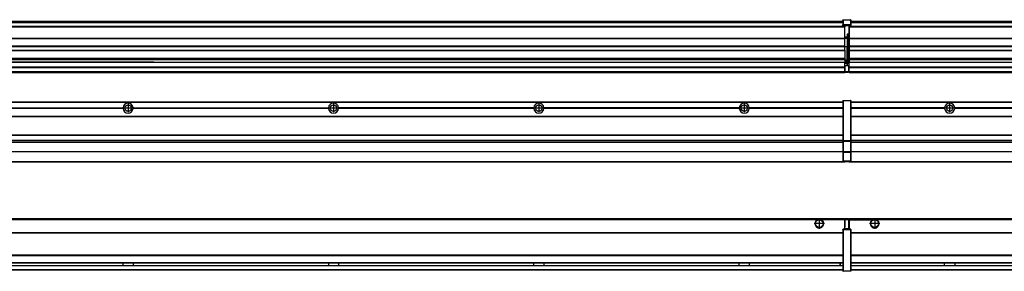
# Model space of a CAD drawing. Header units: inches. Extents: x -381 to 29822, y -418 to 176.
# Tile 26 of 49: x 8248 to 9206, y -154 to 90. Entities that reach past the tile are written whole.
import ezdxf

# ---------------------------------------------------------------- set-up
doc = ezdxf.new("R2010")
doc.units = ezdxf.units.IN
doc.linetypes.add('DOT_CENTER', pattern=[14, 12, -1, 0, -1])
doc.layers.add('1', color=7, linetype='Continuous')

# ---------------------------------------------------------------- blocks, each defined once
blk = doc.blocks.new('Modulos_intermedio__FL-14__5__27', base_point=(7655.18, -48.03))
at = {"color": 7, "linetype": 'Continuous'}
for p, q in [((7656.88, 10.47), (9049.18, 10.47)), ((7656.88, 10.22), (9049.18, 10.22)), ((9022.43, 10.47), (9022.48, 10.52)), ((9022.48, 10.52), (9029.88, 10.52)), ((9029.93, 10.47), (9029.88, 10.52)), ((9049.18, 11.72), (9049.19, 11.79)), ((9049.18, 11.72), (9049.18, 11.47)), ((9049.18, 11.47), (9049.43, 11.47)), ((9049.18, 11.47), (9049.18, -27.21)), ((9049.19, 11.82), (9049.22, 11.86)), ((9049.19, 11.79), (9049.19, 11.82)), ((9049.22, 11.86), (9049.25, 11.9)), ((9049.25, 11.9), (9049.29, 11.93)), ((9049.29, 11.93), (9049.34, 11.96)), ((9049.34, 11.96), (9049.36, 11.96)), ((9049.36, 11.96), (9049.43, 11.97)), ((9049.43, 11.97), (9056.63, 11.97)), ((9049.43, 11.97), (9049.43, 11.47)), ((9049.43, 11.47), (9049.43, -27.21)), ((9056.63, 11.47), (9049.43, 11.47)), ((9056.7, 11.96), (9056.63, 11.97)), ((9056.63, 11.97), (9056.63, 11.47)), ((9056.63, 11.47), (9056.63, -27.21)), ((9056.88, 11.47), (9056.63, 11.47)), ((9056.72, 11.96), (9056.7, 11.96)), ((9056.76, 11.93), (9056.72, 11.96)), ((9056.8, 11.9), (9056.76, 11.93)), ((9056.84, 11.86), (9056.8, 11.9)), ((9056.86, 11.82), (9056.84, 11.86)), ((9056.87, 11.79), (9056.86, 11.82)), ((9056.88, 11.72), (9056.87, 11.79)), ((9056.88, 11.72), (9056.88, 11.47)), ((9056.88, 11.47), (9056.88, -27.21)), ((8158.07, 4.77), (8348.29, 4.77)), ((8348.29, 4.17), (8158.07, 4.17)), ((8348.28, 4.47), (8158.08, 4.47)), ((8348.28, 4.47), (8348.29, 4.77)), ((8348.29, 4.17), (8348.28, 4.47)), ((8358.07, 4.77), (8548.29, 4.77)), ((8358.07, 4.77), (8358.08, 4.47)), ((8358.08, 4.47), (8358.07, 4.17)), ((8548.29, 4.17), (8358.07, 4.17)), ((8548.28, 4.47), (8358.08, 4.47)), ((8548.28, 4.47), (8548.29, 4.77)), ((8548.29, 4.17), (8548.28, 4.47)), ((8748.29, 4.77), (8558.07, 4.77)), ((8558.08, 4.47), (8558.07, 4.77)), ((8558.07, 4.17), (8558.08, 4.47)), ((8748.29, 4.17), (8558.07, 4.17)), ((8748.28, 4.47), (8558.08, 4.47)), ((8748.29, 4.77), (8748.28, 4.47)), ((8748.28, 4.47), (8748.29, 4.17)), ((8758.08, 4.47), (8758.07, 4.77)), ((8948.29, 4.77), (8758.07, 4.77)), ((8758.07, 4.17), (8758.08, 4.47)), ((8948.29, 4.17), (8758.07, 4.17)), ((8948.28, 4.47), (8758.08, 4.47)), ((8948.29, 4.77), (8948.28, 4.47)), ((8948.28, 4.47), (8948.29, 4.17)), ((9049.18, 4.77), (8958.07, 4.77)), ((8958.08, 4.47), (8958.07, 4.77)), ((8958.07, 4.17), (8958.08, 4.47)), ((9049.18, 4.17), (8958.07, 4.17)), ((9049.18, 4.47), (8958.08, 4.47)), ((7656.88, -3.53), (9049.18, -3.53)), ((7656.88, -3.78), (9049.18, -3.78)), ((9049.18, -4.03), (7656.88, -4.03)), ((7656.88, -21.53), (9049.18, -21.53)), ((7656.88, -21.78), (9049.18, -21.78)), ((7656.88, -26.73), (9049.18, -26.73)), ((7656.88, -26.82), (9049.18, -26.82)), ((7656.88, -28.37), (9049.18, -28.37)), ((7656.88, -28.53), (9049.18, -28.53)), ((7656.88, -28.65), (9049.18, -28.65)), ((9049.18, -27.21), (9049.18, -27.52)), ((9049.18, -27.21), (9049.43, -27.21)), ((9049.18, -27.52), (9049.19, -27.54)), ((9049.18, -27.52), (9049.18, -38.19)), ((9049.19, -27.54), (9049.22, -27.57)), ((9049.22, -27.57), (9049.25, -27.59)), ((9049.25, -27.59), (9049.29, -27.6)), ((9049.29, -27.6), (9049.34, -27.61)), ((9049.34, -27.61), (9049.36, -27.61)), ((9049.36, -27.61), (9049.43, -27.62)), ((9049.43, -27.21), (9056.63, -27.21)), ((9049.43, -27.21), (9049.43, -27.62)), ((9049.43, -27.62), (9056.63, -27.62)), ((9049.43, -27.62), (9049.43, -38.3)), ((9056.88, -27.21), (9056.63, -27.21)), ((9056.63, -27.21), (9056.63, -27.62)), ((9056.7, -27.61), (9056.63, -27.62)), ((9056.63, -27.62), (9056.63, -38.3)), ((9056.72, -27.61), (9056.7, -27.61)), ((9056.76, -27.6), (9056.72, -27.61)), ((9056.8, -27.59), (9056.76, -27.6)), ((9056.84, -27.57), (9056.8, -27.59)), ((9056.87, -27.54), (9056.84, -27.57)), ((9056.88, -27.52), (9056.87, -27.54)), ((9056.88, -27.21), (9056.88, -27.52)), ((9056.88, -27.52), (9056.88, -38.19)), ((9049.18, -38.02), (7656.88, -38.02)), ((9049.18, -38.11), (7656.88, -38.11)), ((9049.18, -38.19), (9049.19, -38.22)), ((9049.18, -38.19), (9049.18, -38.71)), ((9049.19, -38.22), (9049.22, -38.25)), ((9049.22, -38.25), (9049.25, -38.27)), ((9049.25, -38.27), (9049.29, -38.28)), ((9049.29, -38.28), (9049.34, -38.29)), ((9049.34, -38.29), (9049.36, -38.29)), ((9049.36, -38.29), (9049.43, -38.3)), ((9049.43, -38.3), (9049.43, -38.71)), ((9056.63, -38.3), (9049.43, -38.3)), ((9056.7, -38.29), (9056.63, -38.3)), ((9056.63, -38.3), (9056.63, -38.71)), ((9056.72, -38.29), (9056.7, -38.29)), ((9056.76, -38.28), (9056.72, -38.29)), ((9056.8, -38.27), (9056.76, -38.28)), ((9056.84, -38.25), (9056.8, -38.27)), ((9056.87, -38.22), (9056.84, -38.25)), ((9056.88, -38.19), (9056.87, -38.22)), ((9056.88, -38.19), (9056.88, -38.71)), ((7656.63, -47.53), (9049.43, -47.53)), ((9049.18, -38.71), (9049.43, -38.71)), ((9049.18, -38.71), (9049.18, -47.03)), ((9049.18, -47.03), (9049.43, -47.03)), ((9049.18, -47.03), (9049.18, -47.28)), ((9049.18, -47.28), (9049.19, -47.34)), ((9049.19, -47.34), (9049.19, -47.37)), ((9049.19, -47.37), (9049.22, -47.41)), ((9049.22, -47.41), (9049.25, -47.45)), ((9049.25, -47.45), (9049.29, -47.49)), ((9049.29, -47.49), (9049.34, -47.51)), ((9049.34, -47.51), (9049.36, -47.52)), ((9049.36, -47.52), (9049.43, -47.53)), ((9049.43, -38.71), (9049.43, -47.03)), ((9056.63, -38.71), (9049.43, -38.71)), ((9049.43, -47.03), (9056.63, -47.03)), ((9049.43, -47.03), (9049.43, -47.53)), ((9049.43, -47.53), (9056.63, -47.53)), ((9051.18, -47.53), (9051.18, -48.03)), ((9056.88, -38.71), (9056.63, -38.71)), ((9056.63, -38.71), (9056.63, -47.03)), ((9056.63, -47.03), (9056.63, -47.53)), ((9056.88, -47.03), (9056.63, -47.03)), ((9056.7, -47.52), (9056.63, -47.53)), ((9056.72, -47.51), (9056.7, -47.52)), ((9056.76, -47.49), (9056.72, -47.51)), ((9056.8, -47.45), (9056.76, -47.49)), ((9056.84, -47.41), (9056.8, -47.45)), ((9056.86, -47.37), (9056.84, -47.41)), ((9056.87, -47.34), (9056.86, -47.37)), ((9056.88, -47.28), (9056.87, -47.34)), ((9056.88, -38.71), (9056.88, -47.03)), ((9056.88, -47.03), (9056.88, -47.28)), ((7655.18, -48.03), (9051.18, -48.03))]:
    blk.add_line(p, q, dxfattribs=at)
for centre in [(8353.18, 4.47), (8553.18, 4.47), (8753.18, 4.47), (8953.18, 4.47)]:
    blk.add_circle(centre, 3.15, dxfattribs=at)
for centre, start, end in [((8353.18, 4.47), 3.5101, 176.4899), ((8353.18, 4.47), 183.51008, 356.48992), ((8553.18, 4.47), 3.5101, 176.4899), ((8553.18, 4.47), 183.51008, 356.48992), ((8753.18, 4.47), 3.5101, 176.4899), ((8753.18, 4.47), 183.51008, 356.48992), ((8953.18, 4.47), 3.5101, 176.4899), ((8953.18, 4.47), 183.51008, 356.48992)]:
    blk.add_arc(centre, 4.9, start, end, dxfattribs=at)
at = {"layer": '1', "color": 2, "linetype": 'DOT_CENTER'}
for p, q in [((8357.33, 4.47), (8349.03, 4.47)), ((8353.18, 8.62), (8353.18, 0.32)), ((8557.33, 4.47), (8549.03, 4.47)), ((8553.18, 8.62), (8553.18, 0.32)), ((8757.33, 4.47), (8749.03, 4.47)), ((8753.18, 8.62), (8753.18, 0.32)), ((8957.33, 4.47), (8949.03, 4.47)), ((8953.18, 8.62), (8953.18, 0.32))]:
    blk.add_line(p, q, dxfattribs=at)
blk = doc.blocks.new('Modulos_intermedio__FL-14__6__28', base_point=(9055.18, -48.03))
at = {"color": 7, "linetype": 'Continuous'}
for p, q in [((9056.88, 10.47), (10449.18, 10.47)), ((9056.88, 10.22), (10449.18, 10.22)), ((9076.43, 10.47), (9076.48, 10.52)), ((9076.48, 10.52), (9083.88, 10.52)), ((9083.93, 10.47), (9083.88, 10.52)), ((9148.29, 4.77), (9056.88, 4.77)), ((9148.28, 4.47), (9056.88, 4.47)), ((9148.29, 4.17), (9056.88, 4.17)), ((9148.28, 4.47), (9148.29, 4.77)), ((9148.29, 4.17), (9148.28, 4.47)), ((9150.45, 6.05), (9150.45, 6.04)), ((9150.45, 2.91), (9150.45, 2.9)), ((9348.29, 4.77), (9158.07, 4.77)), ((9158.07, 4.77), (9158.08, 4.47)), ((9158.08, 4.47), (9158.07, 4.17)), ((9348.29, 4.17), (9158.07, 4.17)), ((9348.28, 4.47), (9158.08, 4.47)), ((9056.88, -3.53), (10449.18, -3.53)), ((9056.88, -3.78), (10449.18, -3.78)), ((10449.18, -4.03), (9056.88, -4.03)), ((9056.88, -21.53), (10449.18, -21.53)), ((9056.88, -21.78), (10449.18, -21.78)), ((9056.88, -26.73), (10449.18, -26.73)), ((9056.88, -26.82), (10449.18, -26.82)), ((9056.88, -28.37), (10449.18, -28.37)), ((9056.88, -28.53), (10449.18, -28.53)), ((9056.88, -28.65), (10449.18, -28.65)), ((10449.18, -38.02), (9056.88, -38.02)), ((10449.18, -38.11), (9056.88, -38.11)), ((9055.18, -47.53), (9055.18, -48.03)), ((9056.63, -47.53), (10449.43, -47.53)), ((9055.18, -48.03), (10451.18, -48.03))]:
    blk.add_line(p, q, dxfattribs=at)
blk.add_circle((9153.18, 4.47), 3.15, dxfattribs=at)
for start, end in [(3.5101, 176.4899), (183.51008, 356.48992)]:
    blk.add_arc((9153.18, 4.47), 4.9, start, end, dxfattribs=at)
at = {"layer": '1', "color": 2, "linetype": 'DOT_CENTER'}
for p, q in [((9157.33, 4.47), (9149.03, 4.47)), ((9153.18, 8.62), (9153.18, 0.32))]:
    blk.add_line(p, q, dxfattribs=at)
blk = doc.blocks.new('F-288__38', base_point=(621.12, -75.97))
for name, p in [('Modulos_intermedio__FL-14__5__27', (7655.18, -48.03)), ('Modulos_intermedio__FL-14__6__28', (9055.18, -48.03))]:
    blk.add_blockref(name, p)
blk = doc.blocks.new('Alzado2', base_point=(2889, -32))
blk.add_blockref('F-288__38', (621.12, -75.97))
blk = doc.blocks.new('Modulos_intermedio__FL-14__5__56', base_point=(7655.18, 38.97))
at = {"color": 7, "linetype": 'Continuous'}
for p, q in [((7656.88, 88.97), (9049.18, 88.97)), ((7656.88, 88.96), (9049.18, 88.96)), ((7656.88, 88.35), (9049.18, 88.35)), ((7656.88, 88.03), (9049.18, 88.03)), ((7656.88, 87.7), (9049.18, 87.7)), ((9049.18, 90.22), (9049.19, 90.29)), ((9049.18, 90.22), (9049.19, 90.24)), ((9049.18, 90.16), (9049.18, 90.22)), ((9049.18, 90.22), (9049.18, 90.16)), ((9049.18, 90.16), (9049.18, 85.33)), ((9049.19, 90.32), (9049.22, 90.36)), ((9049.19, 90.29), (9049.19, 90.32)), ((9049.19, 90.24), (9049.22, 90.28)), ((9049.22, 90.36), (9049.25, 90.4)), ((9049.22, 90.28), (9049.25, 90.32)), ((9049.25, 90.4), (9049.29, 90.43)), ((9049.25, 90.32), (9049.29, 90.35)), ((9049.29, 90.43), (9049.34, 90.46)), ((9049.29, 90.35), (9049.34, 90.37)), ((9049.34, 90.46), (9049.36, 90.46)), ((9049.34, 90.37), (9049.36, 90.38)), ((9049.36, 90.46), (9049.43, 90.47)), ((9049.36, 90.38), (9049.43, 90.39)), ((9049.43, 90.47), (9056.63, 90.47)), ((9049.43, 90.47), (9049.43, 90.39)), ((9049.43, 90.39), (9056.63, 90.39)), ((9049.43, 90.39), (9049.43, 85.56)), ((9056.7, 90.46), (9056.63, 90.47)), ((9056.63, 90.47), (9056.63, 90.39)), ((9056.7, 90.38), (9056.63, 90.39)), ((9056.63, 90.39), (9056.63, 85.56)), ((9056.72, 90.46), (9056.7, 90.46)), ((9056.72, 90.37), (9056.7, 90.38)), ((9056.76, 90.43), (9056.72, 90.46)), ((9056.76, 90.35), (9056.72, 90.37)), ((9056.8, 90.4), (9056.76, 90.43)), ((9056.8, 90.32), (9056.76, 90.35)), ((9056.84, 90.36), (9056.8, 90.4)), ((9056.84, 90.28), (9056.8, 90.32)), ((9056.86, 90.32), (9056.84, 90.36)), ((9056.86, 90.24), (9056.84, 90.28)), ((9056.87, 90.29), (9056.86, 90.32)), ((9056.88, 90.22), (9056.86, 90.24)), ((9056.88, 90.22), (9056.87, 90.29)), ((9056.88, 90.16), (9056.88, 90.22)), ((9056.88, 90.22), (9056.88, 90.16)), ((9056.88, 90.16), (9056.88, 85.33)), ((9051.18, 83.99), (7655.18, 83.99)), ((7655.18, 83.97), (9051.18, 83.97)), ((7655.18, 83.47), (9051.18, 83.47)), ((9049.18, 85.33), (9049.19, 85.4)), ((9049.18, 85.33), (9049.18, 85.22)), ((9049.18, 85.22), (9049.19, 85.29)), ((9049.18, 85.22), (9049.18, 84.97)), ((9049.18, 84.97), (9049.18, 84.72)), ((9049.18, 84.97), (9049.43, 84.97)), ((9049.19, 84.66), (9049.18, 84.72)), ((9049.19, 85.42), (9049.22, 85.46)), ((9049.19, 85.4), (9049.19, 85.42)), ((9049.19, 85.32), (9049.22, 85.36)), ((9049.19, 85.29), (9049.19, 85.32)), ((9049.19, 84.63), (9049.19, 84.66)), ((9049.22, 84.59), (9049.19, 84.63)), ((9049.22, 85.46), (9049.25, 85.5)), ((9049.22, 85.36), (9049.25, 85.4)), ((9049.22, 85.36), (9049.25, 85.4)), ((9049.25, 84.55), (9049.22, 84.59)), ((9049.25, 85.5), (9049.29, 85.53)), ((9049.25, 85.4), (9049.34, 85.46)), ((9049.25, 85.4), (9049.29, 85.43)), ((9049.29, 84.51), (9049.25, 84.55)), ((9049.29, 85.53), (9049.34, 85.55)), ((9049.29, 85.43), (9049.34, 85.46)), ((9049.34, 84.49), (9049.29, 84.51)), ((9049.34, 85.55), (9049.36, 85.55)), ((9049.34, 85.46), (9049.36, 85.46)), ((9049.36, 84.48), (9049.34, 84.49)), ((9049.36, 85.55), (9049.43, 85.56)), ((9049.36, 85.46), (9049.43, 85.47)), ((9049.43, 84.47), (9049.36, 84.48)), ((9049.43, 85.56), (9049.43, 85.47)), ((9056.63, 85.56), (9049.43, 85.56)), ((9049.43, 85.47), (9056.63, 85.47)), ((9049.43, 85.47), (9049.43, 84.97)), ((9049.43, 84.97), (9051.18, 84.97)), ((9049.43, 84.97), (9049.43, 84.47)), ((9049.43, 84.47), (9051.18, 84.47)), ((9051.18, 84.97), (9051.18, 83.97)), ((9051.18, 84.97), (9054.88, 84.97)), ((9051.18, 83.97), (9051.18, 83.47)), ((9051.18, 72.41), (9051.18, 83.47)), ((9054.88, 84.97), (9056.63, 84.97)), ((9054.88, 84.97), (9054.88, 77.44)), ((9054.88, 84.47), (9056.63, 84.47)), ((9054.88, 79.65), (9055.18, 79.58)), ((9054.88, 78.12), (9055.18, 78.12)), ((9054.88, 77.6), (9055.18, 77.6)), ((9054.88, 77.44), (9055.18, 77.36)), ((9056.63, 85.56), (9056.63, 85.47)), ((9056.7, 85.55), (9056.63, 85.56)), ((9056.63, 85.47), (9056.63, 84.97)), ((9056.7, 85.46), (9056.63, 85.47)), ((9056.63, 84.97), (9056.63, 84.47)), ((9056.88, 84.97), (9056.63, 84.97)), ((9056.63, 84.47), (9056.7, 84.48)), ((9056.72, 85.55), (9056.7, 85.55)), ((9056.72, 85.46), (9056.7, 85.46)), ((9056.7, 84.48), (9056.72, 84.49)), ((9056.76, 85.53), (9056.72, 85.55)), ((9056.72, 85.46), (9056.76, 85.43)), ((9056.76, 85.43), (9056.72, 85.46)), ((9056.72, 84.49), (9056.76, 84.51)), ((9056.8, 85.5), (9056.76, 85.53)), ((9056.8, 85.4), (9056.76, 85.43)), ((9056.76, 84.51), (9056.8, 84.55)), ((9056.84, 85.46), (9056.8, 85.5)), ((9056.8, 85.4), (9056.84, 85.36)), ((9056.84, 85.36), (9056.8, 85.4)), ((9056.8, 84.55), (9056.84, 84.59)), ((9056.86, 85.42), (9056.84, 85.46)), ((9056.86, 85.32), (9056.84, 85.36)), ((9056.84, 84.59), (9056.86, 84.63)), ((9056.87, 85.4), (9056.86, 85.42)), ((9056.87, 85.29), (9056.86, 85.32)), ((9056.86, 84.63), (9056.87, 84.66)), ((9056.88, 85.33), (9056.87, 85.4)), ((9056.88, 85.22), (9056.87, 85.29)), ((9056.87, 84.66), (9056.88, 84.72)), ((9056.88, 85.33), (9056.88, 85.22)), ((9056.88, 85.22), (9056.88, 84.97)), ((9056.88, 84.97), (9056.88, 84.72)), ((7655.18, 72.41), (9051.18, 72.41)), ((7655.18, 72.16), (9051.18, 72.16)), ((9053.43, 73.5), (9051.18, 73.5)), ((9053.43, 73), (9051.18, 73)), ((9051.18, 72.5), (9053.43, 72.5)), ((9051.18, 72.41), (9051.18, 72.16)), ((9051.18, 64.79), (9051.18, 72.16)), ((9053.43, 76.45), (9053.43, 73.5)), ((9054.88, 76.45), (9053.43, 76.45)), ((9053.43, 73.5), (9053.68, 73.5)), ((9053.43, 73), (9053.43, 73.5)), ((9053.43, 73), (9053.43, 72.5)), ((9053.68, 72.5), (9053.43, 72.5)), ((9053.43, 72.5), (9053.43, 63.97)), ((9053.68, 73.19), (9053.67, 73.21)), ((9053.68, 76.45), (9053.68, 73.5)), ((9053.68, 76.3), (9054.88, 76.3)), ((9053.68, 73.25), (9053.68, 73.5)), ((9053.68, 73.19), (9053.68, 72.5)), ((9053.68, 63.97), (9053.68, 72.5)), ((9054.88, 76.45), (9055.18, 76.53)), ((9054.88, 76.3), (9054.88, 76.45)), ((9055.18, 76.3), (9054.88, 76.3)), ((9054.88, 63.97), (9054.88, 76.3)), ((9051.18, 64.79), (7655.18, 64.79)), ((7655.18, 64.54), (9051.18, 64.54)), ((7655.18, 60.91), (9051.18, 60.91)), ((7655.18, 60.41), (9051.18, 60.41)), ((9051.18, 64.79), (9051.18, 64.54)), ((9051.18, 60.91), (9051.18, 64.54)), ((9053.43, 63.97), (9051.18, 63.97)), ((9051.18, 60.91), (9051.18, 60.41)), ((9051.18, 60.41), (9051.18, 59.42)), ((9051.18, 59.42), (9051.18, 53.15)), ((9053.43, 50.98), (9053.43, 63.97)), ((9053.43, 63.97), (9053.68, 63.97)), ((9053.68, 50.98), (9053.68, 63.97)), ((9053.68, 63.97), (9054.88, 63.97)), ((9054.88, 49.58), (9054.88, 63.97)), ((9055.18, 63.97), (9054.88, 63.97)), ((7655.18, 53.15), (9051.18, 53.15)), ((9051.18, 51.48), (7655.18, 51.48)), ((8369.43, 49.19), (8178.18, 49.19)), ((8178.18, 49.16), (8369.43, 49.16)), ((8369.43, 49.19), (8369.43, 49.18)), ((8378.18, 49.19), (8369.43, 49.19)), ((8369.43, 49.18), (8369.43, 49.16)), ((8369.43, 49.18), (8378.18, 49.18)), ((8369.43, 49.16), (8378.18, 49.16)), ((8378.18, 49.19), (8378.18, 49.18)), ((8378.18, 49.19), (9051.18, 49.19)), ((8378.18, 49.18), (8378.18, 49.16)), ((8378.18, 49.16), (9051.18, 49.16)), ((9051.18, 53.15), (9051.18, 51.48)), ((9051.18, 51.48), (9051.18, 51.37)), ((9051.18, 51.37), (9051.18, 49.19)), ((9053.43, 50.98), (9051.18, 50.98)), ((9053.43, 49.98), (9051.18, 49.98)), ((9051.18, 49.19), (9051.18, 49.16)), ((9051.18, 47.58), (9051.18, 49.16)), ((9053.43, 48.98), (9051.18, 48.98)), ((9053.43, 49.98), (9053.43, 50.98)), ((9053.43, 50.98), (9053.68, 50.98)), ((9053.43, 49.98), (9053.43, 48.98)), ((9053.43, 47.91), (9053.43, 48.98)), ((9053.68, 48.98), (9053.43, 48.98)), ((9053.68, 49.73), (9053.68, 50.98)), ((9053.68, 49.73), (9053.68, 48.98)), ((9053.68, 49.58), (9054.88, 49.58)), ((9053.68, 47.66), (9053.68, 48.98)), ((9053.68, 48.93), (9054.88, 48.93)), ((9054.88, 48.93), (9054.88, 49.58)), ((9055.18, 49.58), (9054.88, 49.58)), ((9054.88, 48.93), (9054.88, 47.33)), ((9054.88, 48.93), (9055.18, 48.85)), ((7655.18, 44.48), (9051.13, 44.48)), ((7655.18, 44.04), (9051.13, 44.04)), ((7655.18, 39.97), (9051.13, 39.97)), ((7655.18, 39.47), (9051.13, 39.47)), ((7655.18, 39.22), (9051.13, 39.22)), ((7655.18, 38.97), (9051.13, 38.97)), ((9051.13, 44.48), (9051.13, 47.58)), ((9051.13, 47.58), (9051.18, 47.58)), ((9051.13, 45.47), (9051.18, 45.48)), ((9051.13, 44.48), (9051.18, 44.48)), ((9051.13, 44.48), (9051.13, 44.04)), ((9051.13, 39.97), (9051.13, 44.04)), ((9051.18, 40.48), (9051.13, 40.48)), ((9051.13, 39.97), (9051.13, 39.47)), ((9051.13, 39.22), (9051.13, 39.47)), ((9051.13, 39.22), (9051.13, 38.97)), ((9053.43, 47.91), (9051.18, 47.91)), ((9051.18, 46), (9051.18, 47.58)), ((9051.18, 46), (9053.43, 46)), ((9051.18, 46), (9051.18, 39.97)), ((9051.18, 39.97), (9054.63, 39.97)), ((9051.18, 39.97), (9051.18, 39.47)), ((9051.18, 39.47), (9054.63, 39.47)), ((9053.43, 46), (9053.43, 47.91)), ((9053.43, 47.91), (9053.52, 47.89)), ((9053.43, 46), (9054.88, 46)), ((9053.52, 47.89), (9053.6, 47.83)), ((9053.6, 47.83), (9053.66, 47.75)), ((9053.66, 47.75), (9053.68, 47.66)), ((9053.68, 46), (9053.68, 47.66)), ((9055.18, 45.08), (9054.63, 44.93)), ((9054.63, 44.93), (9054.63, 39.97)), ((9054.63, 39.97), (9054.63, 39.47)), ((9054.88, 39.97), (9054.63, 39.97)), ((9054.88, 47.33), (9054.88, 46)), ((9055.18, 45.92), (9054.88, 46)), ((9054.88, 45), (9055.18, 45.08)), ((9054.88, 45), (9054.88, 39.97)), ((9054.88, 44.81), (9055.18, 44.87)), ((9054.88, 41.31), (9055.18, 41.37)), ((9054.88, 40.83), (9055.18, 40.91)), ((9054.88, 39.97), (9054.88, 39.72))]:
    blk.add_line(p, q, dxfattribs=at)
for centre, start, end in [((9053.43, 73.25), 270, 0), ((9053.43, 49.73), 0, 90), ((9054.63, 39.72), 270, 0)]:
    blk.add_arc(centre, 0.25, start, end, dxfattribs=at)
blk = doc.blocks.new('Modulos_intermedio__FL-14__6__57', base_point=(9055.18, 38.97))
at = {"color": 7, "linetype": 'Continuous'}
for p, q in [((9056.88, 88.97), (10449.18, 88.97)), ((9056.88, 88.96), (10449.18, 88.96)), ((9056.88, 88.35), (10449.18, 88.35)), ((9056.88, 88.03), (10449.18, 88.03)), ((9056.88, 87.7), (10449.18, 87.7)), ((9055.18, 84.47), (9055.18, 83.99)), ((9055.18, 83.99), (9055.18, 83.97)), ((10451.18, 83.99), (9055.18, 83.99)), ((9055.18, 83.97), (9055.18, 83.47)), ((9055.18, 83.97), (10451.18, 83.97)), ((9055.18, 83.47), (9055.18, 72.41)), ((9055.18, 83.47), (10451.18, 83.47)), ((9055.18, 72.41), (9055.18, 72.16)), ((9055.18, 72.41), (10451.18, 72.41)), ((9055.18, 72.16), (10451.18, 72.16)), ((9055.18, 72.16), (9055.18, 64.79)), ((10451.18, 64.79), (9055.18, 64.79)), ((9055.18, 64.79), (9055.18, 64.54)), ((9055.18, 64.54), (9055.18, 60.91)), ((9055.18, 64.54), (10451.18, 64.54)), ((9055.18, 60.91), (9055.18, 60.41)), ((9055.18, 60.91), (10451.18, 60.91)), ((9055.18, 60.41), (10451.18, 60.41)), ((9055.18, 60.41), (9055.18, 59.42)), ((9055.18, 59.42), (9055.18, 53.15)), ((9055.18, 53.15), (9055.18, 51.48)), ((9055.18, 53.15), (10451.18, 53.15)), ((10451.18, 51.48), (9055.18, 51.48)), ((9055.18, 51.48), (9055.18, 51.37)), ((9055.18, 51.37), (9055.18, 49.19)), ((9055.18, 49.19), (9055.18, 49.16)), ((9055.18, 49.19), (9369.43, 49.19)), ((9055.18, 44.48), (9055.18, 49.16)), ((9055.18, 49.16), (9369.43, 49.16)), ((9055.18, 44.48), (9055.18, 44.04)), ((9055.18, 44.48), (10451.13, 44.48)), ((9055.18, 39.97), (9055.18, 44.04)), ((9055.18, 44.04), (10451.13, 44.04)), ((9055.18, 39.97), (9055.18, 39.47)), ((9055.18, 39.97), (10451.13, 39.97)), ((9055.18, 39.47), (9055.18, 39.22)), ((9055.18, 39.47), (10451.13, 39.47)), ((9055.18, 39.22), (9055.18, 38.97)), ((9055.18, 39.22), (10451.13, 39.22)), ((9055.18, 38.97), (10451.13, 38.97))]:
    blk.add_line(p, q, dxfattribs=at)
blk = doc.blocks.new('F-288__67', base_point=(621.12, 38.97))
for name, p in [('Modulos_intermedio__FL-14__5__56', (7655.18, 38.97)), ('Modulos_intermedio__FL-14__6__57', (9055.18, 38.97))]:
    blk.add_blockref(name, p)
blk = doc.blocks.new('Inferior2', base_point=(2889, 64.72))
blk.add_blockref('F-288__67', (621.12, 38.97))
blk = doc.blocks.new('Modulos_intermedio__FL-14__5__82', base_point=(7655.18, -154.47))
at = {"color": 7, "linetype": 'Continuous'}
for p, q in [((7655.18, -102.97), (9051.13, -102.97)), ((9023.77, -104.47), (7682.59, -104.47)), ((9024.72, -103.98), (9023.77, -104.47)), ((9026.18, -103.72), (9024.72, -103.98)), ((9027.63, -103.98), (9026.18, -103.72)), ((9028.59, -104.47), (9027.63, -103.98)), ((9051.13, -104.47), (9028.59, -104.47)), ((9051.13, -104.47), (9051.13, -102.97)), ((9051.13, -111.58), (9051.13, -104.47)), ((9051.18, -104.48), (9051.13, -104.48)), ((9054.63, -103.47), (9051.18, -103.47)), ((9051.18, -103.47), (9051.18, -103.97)), ((9051.18, -103.97), (9051.18, -111.58)), ((9051.18, -103.97), (9054.63, -103.97)), ((9054.63, -103.47), (9054.63, -103.97)), ((9054.88, -103.97), (9054.63, -103.97)), ((9054.63, -103.97), (9054.63, -112.97)), ((9054.88, -103.72), (9054.88, -103.97)), ((9054.88, -103.97), (9054.88, -112.97)), ((9054.88, -104.83), (9055.18, -104.91)), ((9049.18, -113.72), (9049.19, -113.66)), ((9049.18, -113.72), (9049.18, -113.97)), ((9049.18, -113.97), (9049.18, -153.97)), ((9049.18, -113.97), (9049.43, -113.97)), ((9049.19, -113.63), (9049.22, -113.59)), ((9049.19, -113.66), (9049.19, -113.63)), ((9049.22, -113.59), (9049.25, -113.55)), ((9049.25, -113.55), (9049.29, -113.51)), ((9049.29, -113.51), (9049.34, -113.49)), ((9049.34, -113.49), (9049.36, -113.48)), ((9049.36, -113.48), (9049.43, -113.47)), ((9051.18, -113.47), (9049.43, -113.47)), ((9049.43, -113.47), (9049.43, -113.97)), ((9056.63, -113.97), (9049.43, -113.97)), ((9049.43, -113.97), (9049.43, -153.97)), ((9051.18, -105.48), (9051.13, -105.48)), ((9051.13, -109.47), (9051.18, -109.48)), ((9051.18, -111.58), (9051.13, -111.58)), ((9051.18, -113.47), (9051.18, -111.58)), ((9054.63, -112.97), (9051.18, -112.97)), ((9054.88, -113.47), (9051.18, -113.47)), ((9054.63, -112.97), (9054.63, -113.47)), ((9054.88, -112.97), (9054.63, -112.97)), ((9054.88, -106.47), (9055.18, -106.47)), ((9054.88, -107.48), (9055.18, -107.48)), ((9054.88, -111.93), (9055.18, -112.01)), ((9054.88, -112.97), (9054.88, -113.26)), ((9054.88, -113.26), (9054.88, -113.47)), ((9056.63, -113.47), (9054.88, -113.47)), ((9056.7, -113.48), (9056.63, -113.47)), ((9056.63, -113.47), (9056.63, -113.97)), ((9056.88, -113.97), (9056.63, -113.97)), ((9056.63, -113.97), (9056.63, -153.97)), ((9056.72, -113.49), (9056.7, -113.48)), ((9056.76, -113.51), (9056.72, -113.49)), ((9056.8, -113.55), (9056.76, -113.51)), ((9056.84, -113.59), (9056.8, -113.55)), ((9056.86, -113.63), (9056.84, -113.59)), ((9056.87, -113.66), (9056.86, -113.63)), ((9056.88, -113.72), (9056.87, -113.66)), ((9056.88, -113.72), (9056.88, -113.97)), ((9056.88, -113.97), (9056.88, -153.97)), ((7656.88, -116.72), (9049.18, -116.72)), ((7656.88, -116.97), (9049.18, -116.97)), ((9049.18, -117.22), (7656.88, -117.22)), ((9049.18, -138.72), (7656.88, -138.72)), ((9049.18, -138.97), (7656.88, -138.97)), ((7656.88, -139.22), (9049.18, -139.22)), ((7656.88, -145.97), (9049.18, -145.97)), ((7656.88, -146.22), (9049.18, -146.22)), ((7656.88, -148.72), (9049.18, -148.72)), ((7656.88, -148.97), (9049.18, -148.97)), ((7656.88, -152.72), (9049.18, -152.72)), ((7656.88, -152.97), (9049.18, -152.97)), ((8348.28, -146.3), (8348.28, -146.22)), ((8348.28, -146.35), (8348.28, -146.3)), ((8348.29, -146.98), (8348.28, -146.35)), ((8348.28, -148.6), (8348.29, -147.72)), ((8348.28, -148.65), (8348.28, -148.6)), ((8348.28, -148.72), (8348.28, -148.65)), ((8348.29, -147.23), (8348.29, -146.98)), ((8348.29, -147.72), (8348.29, -147.23)), ((8358.08, -146.35), (8358.07, -147.23)), ((8358.07, -147.23), (8358.07, -147.72)), ((8358.07, -147.72), (8358.07, -147.96)), ((8358.07, -147.96), (8358.08, -148.6)), ((8358.08, -146.22), (8358.08, -146.3)), ((8358.08, -146.3), (8358.08, -146.35)), ((8358.08, -148.6), (8358.08, -148.65)), ((8358.08, -148.65), (8358.08, -148.72)), ((8548.28, -146.22), (8548.28, -146.3)), ((8548.28, -146.3), (8548.28, -146.35)), ((8548.28, -146.35), (8548.29, -147.23)), ((8548.29, -147.96), (8548.28, -148.59)), ((8548.28, -148.59), (8548.28, -148.65)), ((8548.28, -148.65), (8548.28, -148.72)), ((8548.29, -147.23), (8548.29, -147.72)), ((8548.29, -147.72), (8548.29, -147.96)), ((8558.08, -146.35), (8558.07, -147.23)), ((8558.07, -147.23), (8558.07, -147.72)), ((8558.07, -147.72), (8558.07, -147.96)), ((8558.07, -147.96), (8558.08, -148.6)), ((8558.08, -146.22), (8558.08, -146.3)), ((8558.08, -146.3), (8558.08, -146.35)), ((8558.08, -148.6), (8558.08, -148.65)), ((8558.08, -148.65), (8558.08, -148.72)), ((8748.28, -146.3), (8748.28, -146.22)), ((8748.28, -146.35), (8748.28, -146.3)), ((8748.29, -146.98), (8748.28, -146.35)), ((8748.28, -148.6), (8748.29, -147.88)), ((8748.28, -148.65), (8748.28, -148.6)), ((8748.28, -148.72), (8748.28, -148.65)), ((8748.29, -147.23), (8748.29, -146.98)), ((8748.29, -147.88), (8748.29, -147.23)), ((8758.08, -146.35), (8758.07, -147.23)), ((8758.07, -147.23), (8758.07, -147.72)), ((8758.07, -147.72), (8758.08, -148.6)), ((8758.08, -146.22), (8758.08, -146.3)), ((8758.08, -146.3), (8758.08, -146.35)), ((8758.08, -148.6), (8758.08, -148.65)), ((8758.08, -148.65), (8758.08, -148.72)), ((8948.28, -146.3), (8948.28, -146.22)), ((8948.28, -146.35), (8948.28, -146.3)), ((8948.29, -146.98), (8948.28, -146.35)), ((8948.28, -148.6), (8948.29, -147.88)), ((8948.28, -148.65), (8948.28, -148.6)), ((8948.28, -148.72), (8948.28, -148.65)), ((8948.29, -147.23), (8948.29, -146.98)), ((8948.29, -147.88), (8948.29, -147.23)), ((8958.08, -146.35), (8958.07, -147.23)), ((8958.07, -147.23), (8958.07, -148.2)), ((8958.07, -148.2), (8958.08, -148.6)), ((8958.08, -146.22), (8958.08, -146.3)), ((8958.08, -146.3), (8958.08, -146.35)), ((8958.08, -148.6), (8958.08, -148.72)), ((9046.18, -146.65), (9046.24, -146.4)), ((9046.18, -146.65), (9046.18, -147.16)), ((9046.18, -147.16), (9046.18, -148.23)), ((9046.18, -148.23), (9046.24, -148.55)), ((9046.24, -146.4), (9046.46, -146.22)), ((9046.24, -148.55), (9046.46, -148.72)), ((9046.6, -146.22), (9046.6, -146.26)), ((9046.6, -146.26), (9046.6, -146.97)), ((9046.6, -146.97), (9046.6, -148.69)), ((9046.6, -148.69), (9046.6, -148.72)), ((9049.18, -153.97), (9049.43, -153.97)), ((9049.18, -153.97), (9049.18, -154.22)), ((9049.18, -154.22), (9049.19, -154.29)), ((9049.19, -154.29), (9049.19, -154.32)), ((9049.19, -154.32), (9049.22, -154.36)), ((9049.22, -154.36), (9049.25, -154.4)), ((9049.25, -154.4), (9049.29, -154.43)), ((9049.29, -154.43), (9049.34, -154.46)), ((9049.34, -154.46), (9049.36, -154.46)), ((9049.36, -154.46), (9049.43, -154.47)), ((9049.43, -153.97), (9056.63, -153.97)), ((9049.43, -153.97), (9049.43, -154.47)), ((9056.63, -154.47), (9049.43, -154.47)), ((9056.88, -153.97), (9056.63, -153.97)), ((9056.63, -153.97), (9056.63, -154.47)), ((9056.7, -154.46), (9056.63, -154.47)), ((9056.72, -154.46), (9056.7, -154.46)), ((9056.76, -154.43), (9056.72, -154.46)), ((9056.8, -154.4), (9056.76, -154.43)), ((9056.84, -154.36), (9056.8, -154.4)), ((9056.86, -154.32), (9056.84, -154.36)), ((9056.87, -154.29), (9056.86, -154.32)), ((9056.88, -154.22), (9056.87, -154.29)), ((9056.88, -153.97), (9056.88, -154.22))]:
    blk.add_line(p, q, dxfattribs=at)
for radius in [4, 3.7]:
    blk.add_circle((9026.18, -107.97), radius, dxfattribs=at)
for centre, radius, start, end in [((9026.18, -107.97), 4.25, 124.56032, 55.43968), ((9054.63, -103.72), 0.25, 0, 90)]:
    blk.add_arc(centre, radius, start, end, dxfattribs=at)
at = {"layer": '1', "color": 2, "linetype": 'DOT_CENTER'}
for p, q in [((9026.18, -102.97), (9026.18, -112.97)), ((9031.18, -107.97), (9021.18, -107.97))]:
    blk.add_line(p, q, dxfattribs=at)
blk = doc.blocks.new('Modulos_intermedio__FL-14__6__83', base_point=(9055.18, -154.47))
at = {"color": 7, "linetype": 'Continuous'}
for p, q in [((9055.18, -102.97), (9055.18, -104.47)), ((9055.18, -102.97), (10451.13, -102.97)), ((9055.18, -104.47), (9077.77, -104.47)), ((9055.18, -104.47), (9055.18, -113.47)), ((9077.77, -104.47), (9078.72, -103.98)), ((9078.72, -103.98), (9080.18, -103.72)), ((9080.18, -103.72), (9081.63, -103.98)), ((9081.63, -103.98), (9082.59, -104.47)), ((10423.77, -104.47), (9082.59, -104.47)), ((9056.88, -116.72), (10449.18, -116.72)), ((9056.88, -116.97), (10449.18, -116.97)), ((10449.18, -117.22), (9056.88, -117.22)), ((10449.18, -138.72), (9056.88, -138.72)), ((10449.18, -138.97), (9056.88, -138.97)), ((9056.88, -139.22), (10449.18, -139.22)), ((9056.88, -145.97), (10449.18, -145.97)), ((9056.88, -146.22), (10449.18, -146.22)), ((9056.88, -148.72), (10449.18, -148.72)), ((9056.88, -148.97), (10449.18, -148.97)), ((9056.88, -152.72), (10449.18, -152.72)), ((9056.88, -152.97), (10449.18, -152.97)), ((9148.28, -146.3), (9148.28, -146.22)), ((9148.28, -146.35), (9148.28, -146.3)), ((9148.28, -146.59), (9148.28, -146.35)), ((9148.29, -147.23), (9148.28, -146.59)), ((9148.28, -148.6), (9148.29, -147.56)), ((9148.28, -148.72), (9148.28, -148.6)), ((9148.29, -147.56), (9148.29, -147.23)), ((9158.08, -146.35), (9158.07, -147.23)), ((9158.07, -147.23), (9158.07, -147.72)), ((9158.07, -147.72), (9158.07, -147.96)), ((9158.07, -147.96), (9158.08, -148.59)), ((9158.08, -146.22), (9158.08, -146.3)), ((9158.08, -146.3), (9158.08, -146.35)), ((9158.08, -148.59), (9158.08, -148.65)), ((9158.08, -148.65), (9158.08, -148.72))]:
    blk.add_line(p, q, dxfattribs=at)
for radius in [4, 3.7]:
    blk.add_circle((9080.18, -107.97), radius, dxfattribs=at)
blk.add_arc((9080.18, -107.97), 4.25, 124.56032, 55.43968, dxfattribs=at)
at = {"layer": '1', "color": 2, "linetype": 'DOT_CENTER'}
for p, q in [((9080.18, -102.97), (9080.18, -112.97)), ((9085.18, -107.97), (9075.18, -107.97))]:
    blk.add_line(p, q, dxfattribs=at)
blk = doc.blocks.new('F-288__93', base_point=(621.12, -154.47))
for name, p in [('Modulos_intermedio__FL-14__5__82', (7655.18, -154.47)), ('Modulos_intermedio__FL-14__6__83', (9055.18, -154.47))]:
    blk.add_blockref(name, p)
blk = doc.blocks.new('Superior1', base_point=(2889, -128.72))
blk.add_blockref('F-288__93', (621.12, -154.47))

msp = doc.modelspace()

# ---------------------------------------------------------------- block references
for name, p in [('Inferior2', (2889, 64.72)), ('Alzado2', (2889, -32)), ('Superior1', (2889, -128.72))]:
    msp.add_blockref(name, p)

doc.saveas('drawing.dxf')
